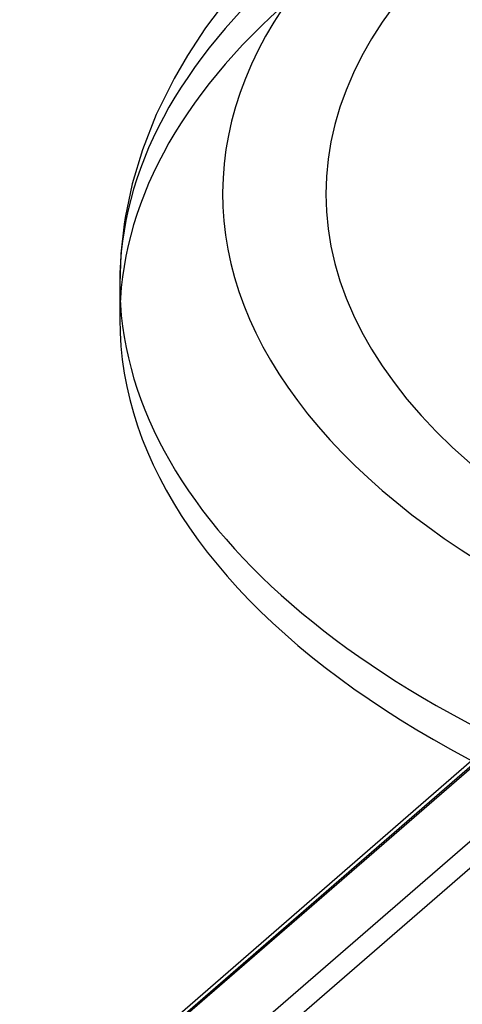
# Model space of a CAD drawing. Header units: millimetres. Extents: x -483 to 483, y -417 to 361.
# Tile 2 of 12: x -482 to -328, y -157 to 187. Entities that reach past the tile are written whole.
import ezdxf

# ---------------------------------------------------------------- set-up
doc = ezdxf.new("R2010")
doc.units = ezdxf.units.MM
doc.layers.add('HIDDEN', color=7, linetype='Continuous')
doc.layers.add('THICK', color=7, linetype='Continuous')

msp = doc.modelspace()

# ---------------------------------------------------------------- linework, layer by layer
at = {"layer": 'HIDDEN'}
for p, q in [((-482.44, -210.03), (-132.44, 93.08)), ((-482.44, -236.01), (-132.44, 67.1)), ((-478.11, -241.59), (-128.11, 61.52))]:
    msp.add_line(p, q, dxfattribs=at)
for centre, start_param, end_param in [((0, 82.27), 0, 2.617994), ((0, 94.7), 2.617994, 3.141593), ((0, 82.27), 2.617994, 3.141593)]:
    msp.add_ellipse(centre, major_axis=(447.5, 0), ratio=0.5, start_param=start_param, end_param=end_param, dxfattribs=at)
at = {"layer": 'THICK'}
for p, q in [((-410.24, 193.52), (-417.53, 183.82)), ((-417.53, 183.82), (-423.86, 174.25)), ((-423.86, 174.25), (-428.52, 166.22)), ((-428.52, 166.22), (-434.73, 153.66)), ((-434.73, 153.66), (-439.59, 141.29)), ((-439.59, 141.29), (-443.13, 129.44)), ((-443.13, 129.44), (-445.59, 117.7)), ((-445.59, 117.7), (-445.95, 115.41)), ((-445.95, 115.41), (-447.11, 105.04)), ((-447.11, 105.04), (-447.5, 94.7)), ((-447.5, 94.7), (-447.5, 82.27)), ((-481.38, -207.5), (-324.62, -71.74)), ((-478.11, -206.95), (-322.98, -72.6))]:
    msp.add_line(p, q, dxfattribs=at)
for centre, major_axis, start_param, end_param in [((0, 125.88), (411.5, 0), 1.047198, 4.18879), ((0, 125.88), (375.5, 0), 2.617994, 5.759587), ((0, 94.7), (447.5, 0), 3.141593, 4.18879), ((0, 82.27), (447.5, 0), -3.141592, -0.523599)]:
    msp.add_ellipse(centre, major_axis=major_axis, ratio=0.5, start_param=start_param, end_param=end_param, dxfattribs=at)

doc.saveas('drawing.dxf')
